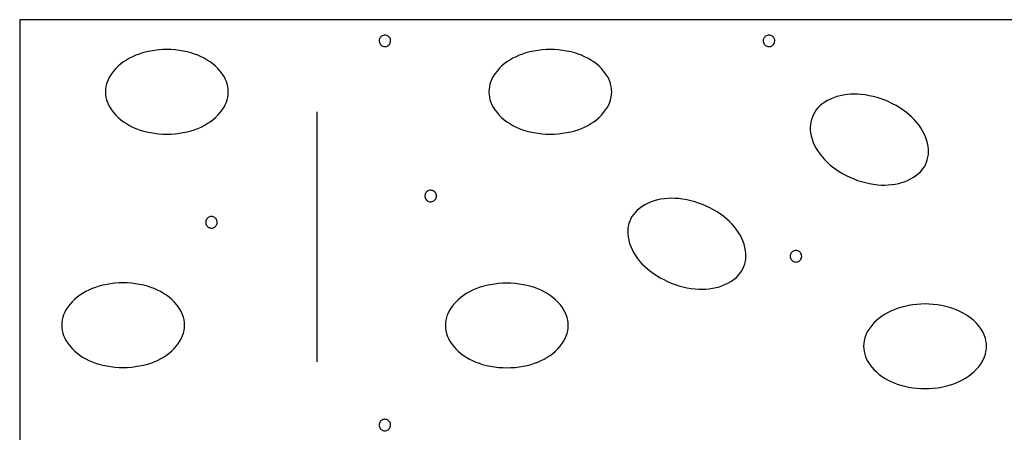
# Model space of a CAD drawing. Header units: metres. Extents: x -4.6 to 57.4, y 270.2 to 298.9.
# Tile 16 of 21: x 46.071 to 46.84, y 282.531 to 282.853. Entities that reach past the tile are written whole.
import ezdxf

# ---------------------------------------------------------------- set-up
doc = ezdxf.new("R2010")
doc.units = ezdxf.units.M
doc.linetypes.add('SOLID', pattern=[0])

msp = doc.modelspace()

# ---------------------------------------------------------------- linework, layer by layer
at = {"color": 7, "linetype": 'SOLID'}
for points in [[(46.07051, 282.05321), (47.67051, 282.05321), (47.67051, 282.85321), (46.07051, 282.85321), (46.07051, 282.05321)], [(46.36024, 282.83668), (46.36019, 282.83738), (46.36003, 282.83806), (46.35976, 282.83871), (46.35939, 282.83931), (46.35894, 282.83985), (46.35841, 282.84031), (46.35781, 282.84068), (46.35717, 282.84095), (46.35648, 282.84112), (46.35578, 282.84118), (46.35508, 282.84113), (46.3544, 282.84097), (46.35375, 282.84071), (46.35314, 282.84035), (46.3526, 282.8399), (46.35214, 282.83938), (46.35177, 282.83878), (46.35149, 282.83814), (46.35131, 282.83746), (46.35125, 282.83676), (46.35129, 282.83606), (46.35144, 282.83537), (46.3517, 282.83472), (46.35205, 282.83411), (46.35249, 282.83357), (46.35302, 282.8331), (46.35361, 282.83272), (46.35425, 282.83244), (46.35493, 282.83225), (46.35563, 282.83218), (46.35633, 282.83222), (46.35702, 282.83236), (46.35767, 282.83261), (46.35828, 282.83296), (46.35883, 282.8334), (46.3593, 282.83392), (46.35969, 282.83451), (46.35998, 282.83515), (46.36016, 282.83583), (46.36024, 282.83652), (46.36024, 282.83668)], [(46.66024, 282.83668), (46.66019, 282.83738), (46.66003, 282.83806), (46.65976, 282.83871), (46.65939, 282.83931), (46.65894, 282.83985), (46.65841, 282.84031), (46.65781, 282.84068), (46.65717, 282.84095), (46.65648, 282.84112), (46.65578, 282.84118), (46.65508, 282.84113), (46.6544, 282.84097), (46.65375, 282.84071), (46.65314, 282.84035), (46.6526, 282.8399), (46.65214, 282.83938), (46.65177, 282.83878), (46.65149, 282.83814), (46.65131, 282.83746), (46.65125, 282.83676), (46.65129, 282.83606), (46.65144, 282.83537), (46.6517, 282.83472), (46.65205, 282.83411), (46.65249, 282.83357), (46.65302, 282.8331), (46.65361, 282.83272), (46.65425, 282.83244), (46.65493, 282.83225), (46.65563, 282.83218), (46.65633, 282.83222), (46.65702, 282.83236), (46.65767, 282.83261), (46.65828, 282.83296), (46.65883, 282.8334), (46.6593, 282.83392), (46.65969, 282.83451), (46.65998, 282.83515), (46.66016, 282.83583), (46.66024, 282.83652), (46.66024, 282.83668)], [(46.13749, 282.79688), (46.13759, 282.79479), (46.13787, 282.79272), (46.13834, 282.79068), (46.13899, 282.7887), (46.13981, 282.78678), (46.14081, 282.78494), (46.14081, 282.78494), (46.14224, 282.78274), (46.14383, 282.78064), (46.14556, 282.77866), (46.14743, 282.77681), (46.14943, 282.77509), (46.15154, 282.77353), (46.15154, 282.77353), (46.15385, 282.77203), (46.15624, 282.77066), (46.15869, 282.76942), (46.16121, 282.76831), (46.16379, 282.76734), (46.16642, 282.76652), (46.16642, 282.76652), (46.16953, 282.76571), (46.17267, 282.76504), (46.17584, 282.76452), (46.17904, 282.76415), (46.18224, 282.76393), (46.18546, 282.76385), (46.18546, 282.76385), (46.18867, 282.76393), (46.19188, 282.76415), (46.19507, 282.76452), (46.19824, 282.76504), (46.20139, 282.76571), (46.2045, 282.76652), (46.2045, 282.76652), (46.20712, 282.76734), (46.2097, 282.76831), (46.21222, 282.76942), (46.21468, 282.77066), (46.21706, 282.77203), (46.21937, 282.77353), (46.21937, 282.77353), (46.22148, 282.77509), (46.22348, 282.77681), (46.22535, 282.77866), (46.22708, 282.78064), (46.22867, 282.78274), (46.23011, 282.78494), (46.23011, 282.78494), (46.2311, 282.78678), (46.23193, 282.7887), (46.23258, 282.79068), (46.23304, 282.79272), (46.23333, 282.79479), (46.23342, 282.79688), (46.23333, 282.79896), (46.23304, 282.80103), (46.23258, 282.80307), (46.23193, 282.80506), (46.2311, 282.80698), (46.23011, 282.80881), (46.23011, 282.80881), (46.22867, 282.81102), (46.22708, 282.81311), (46.22535, 282.81509), (46.22348, 282.81695), (46.22148, 282.81866), (46.21937, 282.82023), (46.21706, 282.82173), (46.21468, 282.8231), (46.21222, 282.82434), (46.2097, 282.82544), (46.20712, 282.82641), (46.2045, 282.82724), (46.2045, 282.82724), (46.20139, 282.82805), (46.19824, 282.82871), (46.19507, 282.82923), (46.19188, 282.8296), (46.18867, 282.82982), (46.18546, 282.8299), (46.18546, 282.8299), (46.18224, 282.82982), (46.17904, 282.8296), (46.17584, 282.82923), (46.17267, 282.82871), (46.16953, 282.82805), (46.16642, 282.82724), (46.16642, 282.82724), (46.16379, 282.82641), (46.16121, 282.82544), (46.15869, 282.82434), (46.15624, 282.8231), (46.15385, 282.82173), (46.15154, 282.82023), (46.14943, 282.81866), (46.14743, 282.81695), (46.14556, 282.81509), (46.14383, 282.81311), (46.14224, 282.81102), (46.14081, 282.80881), (46.13981, 282.80698), (46.13899, 282.80506), (46.13834, 282.80307), (46.13787, 282.80103), (46.13759, 282.79896), (46.13749, 282.79688), (46.13749, 282.79688)], [(46.43699, 282.79688), (46.43708, 282.79479), (46.43736, 282.79272), (46.43783, 282.79068), (46.43848, 282.7887), (46.43931, 282.78678), (46.4403, 282.78494), (46.4403, 282.78494), (46.44174, 282.78274), (46.44333, 282.78064), (46.44506, 282.77866), (46.44693, 282.77681), (46.44892, 282.77509), (46.45104, 282.77353), (46.45104, 282.77353), (46.45334, 282.77203), (46.45573, 282.77066), (46.45819, 282.76942), (46.46071, 282.76831), (46.46329, 282.76734), (46.46591, 282.76652), (46.46591, 282.76652), (46.46902, 282.76571), (46.47217, 282.76504), (46.47534, 282.76452), (46.47853, 282.76415), (46.48174, 282.76393), (46.48495, 282.76385), (46.48495, 282.76385), (46.48816, 282.76393), (46.49137, 282.76415), (46.49456, 282.76452), (46.49774, 282.76504), (46.50088, 282.76571), (46.50399, 282.76652), (46.50399, 282.76652), (46.50662, 282.76734), (46.50919, 282.76831), (46.51171, 282.76942), (46.51417, 282.77066), (46.51656, 282.77203), (46.51887, 282.77353), (46.51887, 282.77353), (46.52098, 282.77509), (46.52298, 282.77681), (46.52484, 282.77866), (46.52658, 282.78064), (46.52817, 282.78274), (46.5296, 282.78494), (46.5296, 282.78494), (46.5306, 282.78678), (46.53142, 282.7887), (46.53207, 282.79068), (46.53254, 282.79272), (46.53282, 282.79479), (46.53292, 282.79688), (46.53282, 282.79896), (46.53254, 282.80103), (46.53207, 282.80307), (46.53142, 282.80506), (46.5306, 282.80698), (46.5296, 282.80881), (46.5296, 282.80881), (46.52817, 282.81102), (46.52658, 282.81311), (46.52484, 282.81509), (46.52298, 282.81695), (46.52098, 282.81866), (46.51887, 282.82023), (46.51656, 282.82173), (46.51417, 282.8231), (46.51171, 282.82434), (46.50919, 282.82544), (46.50662, 282.82641), (46.50399, 282.82724), (46.50399, 282.82724), (46.50088, 282.82805), (46.49774, 282.82871), (46.49456, 282.82923), (46.49137, 282.8296), (46.48816, 282.82982), (46.48495, 282.8299), (46.48495, 282.8299), (46.48174, 282.82982), (46.47853, 282.8296), (46.47534, 282.82923), (46.47217, 282.82871), (46.46902, 282.82805), (46.46591, 282.82724), (46.46591, 282.82724), (46.46329, 282.82641), (46.46071, 282.82544), (46.45819, 282.82434), (46.45573, 282.8231), (46.45334, 282.82173), (46.45104, 282.82023), (46.44892, 282.81866), (46.44693, 282.81695), (46.44506, 282.81509), (46.44333, 282.81311), (46.44174, 282.81102), (46.4403, 282.80881), (46.43931, 282.80698), (46.43848, 282.80506), (46.43783, 282.80307), (46.43736, 282.80103), (46.43708, 282.79896), (46.43699, 282.79688), (46.43699, 282.79688)], [(46.6896, 282.77731), (46.68891, 282.77534), (46.68841, 282.77331), (46.68809, 282.77124), (46.68796, 282.76916), (46.68802, 282.76707), (46.68826, 282.76499), (46.68826, 282.76499), (46.68878, 282.76242), (46.68948, 282.75988), (46.69036, 282.7574), (46.69141, 282.75499), (46.69263, 282.75266), (46.69402, 282.75042), (46.69402, 282.75042), (46.69561, 282.74818), (46.69732, 282.74602), (46.69914, 282.74396), (46.70108, 282.742), (46.70311, 282.74015), (46.70525, 282.73841), (46.70525, 282.73841), (46.70784, 282.73651), (46.71052, 282.73473), (46.71327, 282.73307), (46.7161, 282.73155), (46.719, 282.73015), (46.72196, 282.7289), (46.72196, 282.7289), (46.72497, 282.72778), (46.72803, 282.7268), (46.73113, 282.72597), (46.73427, 282.72527), (46.73744, 282.72473), (46.74063, 282.72433), (46.74063, 282.72433), (46.74338, 282.72413), (46.74613, 282.72408), (46.74888, 282.72417), (46.75162, 282.72442), (46.75435, 282.72481), (46.75704, 282.72535), (46.75704, 282.72535), (46.75959, 282.72602), (46.76207, 282.72688), (46.7645, 282.72791), (46.76684, 282.72911), (46.76909, 282.73047), (46.77124, 282.73199), (46.77124, 282.73199), (46.77284, 282.73332), (46.77432, 282.7348), (46.77566, 282.73641), (46.77684, 282.73813), (46.77787, 282.73995), (46.77873, 282.74185), (46.77873, 282.74185), (46.77941, 282.74383), (46.77992, 282.74585), (46.78023, 282.74792), (46.78037, 282.75), (46.78031, 282.75209), (46.78006, 282.75417), (46.77954, 282.75675), (46.77884, 282.75928), (46.77796, 282.76176), (46.77691, 282.76417), (46.77569, 282.7665), (46.77431, 282.76874), (46.77431, 282.76874), (46.77272, 282.77099), (46.77101, 282.77314), (46.76918, 282.7752), (46.76725, 282.77716), (46.76521, 282.77902), (46.76308, 282.78075), (46.76049, 282.78266), (46.75781, 282.78444), (46.75505, 282.78609), (46.75222, 282.78762), (46.74933, 282.78901), (46.74637, 282.79026), (46.74637, 282.79026), (46.74336, 282.79138), (46.74029, 282.79236), (46.73719, 282.7932), (46.73405, 282.79389), (46.73088, 282.79443), (46.72769, 282.79483), (46.72495, 282.79503), (46.7222, 282.79509), (46.71945, 282.79499), (46.7167, 282.79475), (46.71398, 282.79435), (46.71128, 282.79381), (46.71128, 282.79381), (46.70874, 282.79314), (46.70625, 282.79228), (46.70383, 282.79125), (46.70149, 282.79006), (46.69924, 282.78869), (46.69709, 282.78718), (46.69548, 282.78584), (46.69401, 282.78436), (46.69267, 282.78275), (46.69148, 282.78103), (46.69045, 282.77922), (46.6896, 282.77731), (46.6896, 282.77731)], [(46.3025, 282.78127), (46.3025, 282.58612)], [(46.396, 282.71553), (46.39594, 282.71623), (46.39578, 282.71692), (46.39551, 282.71757), (46.39515, 282.71817), (46.39469, 282.7187), (46.39416, 282.71916), (46.39357, 282.71953), (46.39292, 282.7198), (46.39224, 282.71997), (46.39154, 282.72003), (46.39084, 282.71999), (46.39015, 282.71983), (46.3895, 282.71957), (46.3889, 282.71921), (46.38836, 282.71876), (46.3879, 282.71823), (46.38752, 282.71764), (46.38724, 282.71699), (46.38707, 282.71631), (46.387, 282.71561), (46.38704, 282.71491), (46.38719, 282.71423), (46.38745, 282.71357), (46.3878, 282.71297), (46.38825, 282.71242), (46.38877, 282.71195), (46.38936, 282.71157), (46.39, 282.71129), (46.39068, 282.71111), (46.39138, 282.71104), (46.39208, 282.71107), (46.39277, 282.71122), (46.39343, 282.71147), (46.39403, 282.71182), (46.39458, 282.71226), (46.39505, 282.71278), (46.39544, 282.71336), (46.39573, 282.714), (46.39592, 282.71468), (46.396, 282.71538), (46.396, 282.71553)], [(46.547, 282.69599), (46.54632, 282.69402), (46.54581, 282.69199), (46.5455, 282.68993), (46.54537, 282.68784), (46.54542, 282.68575), (46.54567, 282.68368), (46.54567, 282.68368), (46.54619, 282.6811), (46.54689, 282.67856), (46.54777, 282.67608), (46.54882, 282.67367), (46.55004, 282.67134), (46.55142, 282.6691), (46.55142, 282.6691), (46.55301, 282.66686), (46.55473, 282.6647), (46.55655, 282.66264), (46.55848, 282.66068), (46.56052, 282.65883), (46.56265, 282.65709), (46.56265, 282.65709), (46.56525, 282.65519), (46.56792, 282.65341), (46.57068, 282.65175), (46.57351, 282.65023), (46.5764, 282.64884), (46.57936, 282.64758), (46.57936, 282.64758), (46.58238, 282.64646), (46.58544, 282.64548), (46.58854, 282.64465), (46.59168, 282.64396), (46.59485, 282.64341), (46.59804, 282.64302), (46.59804, 282.64302), (46.60078, 282.64281), (46.60353, 282.64276), (46.60629, 282.64285), (46.60903, 282.6431), (46.61175, 282.64349), (46.61445, 282.64403), (46.61445, 282.64403), (46.61699, 282.64471), (46.61948, 282.64556), (46.6219, 282.64659), (46.62424, 282.64779), (46.6265, 282.64915), (46.62864, 282.65067), (46.62864, 282.65067), (46.63025, 282.65201), (46.63172, 282.65349), (46.63306, 282.65509), (46.63425, 282.65681), (46.63528, 282.65863), (46.63614, 282.66053), (46.63614, 282.66053), (46.63682, 282.66251), (46.63732, 282.66454), (46.63764, 282.6666), (46.63777, 282.66869), (46.63771, 282.67078), (46.63747, 282.67285), (46.63695, 282.67543), (46.63625, 282.67797), (46.63537, 282.68044), (46.63432, 282.68286), (46.6331, 282.68519), (46.63171, 282.68742), (46.63171, 282.68742), (46.63012, 282.68967), (46.62841, 282.69183), (46.62659, 282.69389), (46.62465, 282.69585), (46.62262, 282.6977), (46.62048, 282.69944), (46.61789, 282.70134), (46.61522, 282.70312), (46.61246, 282.70477), (46.60963, 282.7063), (46.60673, 282.70769), (46.60378, 282.70895), (46.60378, 282.70895), (46.60076, 282.71007), (46.5977, 282.71104), (46.5946, 282.71188), (46.59146, 282.71257), (46.58829, 282.71311), (46.5851, 282.71351), (46.58236, 282.71371), (46.5796, 282.71377), (46.57685, 282.71367), (46.57411, 282.71343), (46.57139, 282.71304), (46.56869, 282.7125), (46.56869, 282.7125), (46.56614, 282.71182), (46.56366, 282.71097), (46.56124, 282.70994), (46.55889, 282.70874), (46.55664, 282.70738), (46.55449, 282.70586), (46.55289, 282.70452), (46.55141, 282.70304), (46.55008, 282.70144), (46.54889, 282.69972), (46.54786, 282.6979), (46.547, 282.69599), (46.547, 282.69599)], [(46.22476, 282.695), (46.2247, 282.6957), (46.22454, 282.69638), (46.22427, 282.69703), (46.22391, 282.69763), (46.22345, 282.69817), (46.22292, 282.69863), (46.22232, 282.699), (46.22168, 282.69927), (46.22099, 282.69944), (46.22029, 282.6995), (46.21959, 282.69945), (46.21891, 282.6993), (46.21826, 282.69903), (46.21766, 282.69867), (46.21712, 282.69822), (46.21665, 282.6977), (46.21628, 282.6971), (46.216, 282.69646), (46.21582, 282.69578), (46.21576, 282.69508), (46.2158, 282.69438), (46.21595, 282.69369), (46.21621, 282.69304), (46.21656, 282.69243), (46.217, 282.69189), (46.21753, 282.69142), (46.21812, 282.69104), (46.21876, 282.69076), (46.21944, 282.69058), (46.22014, 282.6905), (46.22084, 282.69054), (46.22153, 282.69068), (46.22218, 282.69093), (46.22279, 282.69128), (46.22334, 282.69172), (46.22381, 282.69224), (46.2242, 282.69283), (46.22449, 282.69347), (46.22467, 282.69415), (46.22475, 282.69484), (46.22476, 282.695)], [(46.68128, 282.66848), (46.68123, 282.66918), (46.68106, 282.66986), (46.6808, 282.67051), (46.68043, 282.67111), (46.67998, 282.67165), (46.67945, 282.67211), (46.67885, 282.67248), (46.6782, 282.67275), (46.67752, 282.67292), (46.67682, 282.67298), (46.67612, 282.67293), (46.67544, 282.67277), (46.67478, 282.67251), (46.67418, 282.67215), (46.67364, 282.6717), (46.67318, 282.67118), (46.6728, 282.67058), (46.67252, 282.66994), (46.67235, 282.66926), (46.67228, 282.66856), (46.67232, 282.66786), (46.67248, 282.66717), (46.67273, 282.66652), (46.67309, 282.66591), (46.67353, 282.66537), (46.67405, 282.6649), (46.67464, 282.66452), (46.67529, 282.66424), (46.67597, 282.66405), (46.67666, 282.66398), (46.67736, 282.66402), (46.67805, 282.66416), (46.67871, 282.66441), (46.67932, 282.66476), (46.67986, 282.6652), (46.68034, 282.66572), (46.68072, 282.66631), (46.68101, 282.66695), (46.6812, 282.66762), (46.68128, 282.66832), (46.68128, 282.66848)], [(46.10333, 282.61468), (46.10343, 282.61259), (46.10371, 282.61052), (46.10418, 282.60849), (46.10483, 282.6065), (46.10565, 282.60458), (46.10665, 282.60274), (46.10665, 282.60274), (46.10808, 282.60054), (46.10967, 282.59844), (46.1114, 282.59646), (46.11327, 282.59461), (46.11527, 282.5929), (46.11738, 282.59133), (46.11738, 282.59133), (46.11969, 282.58983), (46.12208, 282.58846), (46.12453, 282.58722), (46.12706, 282.58611), (46.12963, 282.58514), (46.13226, 282.58432), (46.13226, 282.58432), (46.13537, 282.58351), (46.13851, 282.58284), (46.14169, 282.58233), (46.14488, 282.58195), (46.14808, 282.58173), (46.1513, 282.58166), (46.1513, 282.58166), (46.15451, 282.58173), (46.15772, 282.58195), (46.16091, 282.58233), (46.16408, 282.58284), (46.16723, 282.58351), (46.17034, 282.58432), (46.17034, 282.58432), (46.17296, 282.58514), (46.17554, 282.58611), (46.17806, 282.58722), (46.18052, 282.58846), (46.1829, 282.58983), (46.18521, 282.59133), (46.18521, 282.59133), (46.18733, 282.5929), (46.18932, 282.59461), (46.19119, 282.59646), (46.19292, 282.59844), (46.19451, 282.60054), (46.19595, 282.60274), (46.19595, 282.60274), (46.19694, 282.60458), (46.19777, 282.6065), (46.19842, 282.60849), (46.19889, 282.61052), (46.19917, 282.61259), (46.19926, 282.61468), (46.19917, 282.61677), (46.19889, 282.61884), (46.19842, 282.62087), (46.19777, 282.62286), (46.19694, 282.62478), (46.19595, 282.62662), (46.19595, 282.62662), (46.19451, 282.62882), (46.19292, 282.63092), (46.19119, 282.6329), (46.18932, 282.63475), (46.18733, 282.63646), (46.18521, 282.63803), (46.1829, 282.63953), (46.18052, 282.6409), (46.17806, 282.64214), (46.17554, 282.64325), (46.17296, 282.64421), (46.17034, 282.64504), (46.17034, 282.64504), (46.16723, 282.64585), (46.16408, 282.64651), (46.16091, 282.64703), (46.15772, 282.6474), (46.15451, 282.64763), (46.1513, 282.6477), (46.1513, 282.6477), (46.14808, 282.64763), (46.14488, 282.6474), (46.14169, 282.64703), (46.13851, 282.64651), (46.13537, 282.64585), (46.13226, 282.64504), (46.13226, 282.64504), (46.12963, 282.64421), (46.12706, 282.64325), (46.12453, 282.64214), (46.12208, 282.6409), (46.11969, 282.63953), (46.11738, 282.63803), (46.11527, 282.63646), (46.11327, 282.63475), (46.1114, 282.6329), (46.10967, 282.63092), (46.10808, 282.62882), (46.10665, 282.62662), (46.10565, 282.62478), (46.10483, 282.62286), (46.10418, 282.62087), (46.10371, 282.61884), (46.10343, 282.61677), (46.10333, 282.61468), (46.10333, 282.61468)], [(46.403, 282.61447), (46.40309, 282.61239), (46.40337, 282.61032), (46.40384, 282.60828), (46.40449, 282.60629), (46.40532, 282.60437), (46.40631, 282.60254), (46.40631, 282.60254), (46.40775, 282.60033), (46.40934, 282.59824), (46.41107, 282.59626), (46.41294, 282.59441), (46.41493, 282.59269), (46.41705, 282.59112), (46.41705, 282.59112), (46.41935, 282.58962), (46.42174, 282.58825), (46.4242, 282.58701), (46.42672, 282.58591), (46.4293, 282.58494), (46.43192, 282.58411), (46.43192, 282.58411), (46.43503, 282.5833), (46.43818, 282.58264), (46.44135, 282.58212), (46.44454, 282.58175), (46.44775, 282.58153), (46.45096, 282.58145), (46.45096, 282.58145), (46.45417, 282.58153), (46.45738, 282.58175), (46.46057, 282.58212), (46.46375, 282.58264), (46.46689, 282.5833), (46.47, 282.58411), (46.47, 282.58411), (46.47263, 282.58494), (46.4752, 282.58591), (46.47772, 282.58701), (46.48018, 282.58825), (46.48257, 282.58962), (46.48488, 282.59112), (46.48488, 282.59112), (46.48699, 282.59269), (46.48899, 282.59441), (46.49085, 282.59626), (46.49259, 282.59824), (46.49418, 282.60033), (46.49561, 282.60254), (46.49561, 282.60254), (46.49661, 282.60437), (46.49743, 282.60629), (46.49808, 282.60828), (46.49855, 282.61032), (46.49883, 282.61239), (46.49893, 282.61447), (46.49883, 282.61656), (46.49855, 282.61863), (46.49808, 282.62067), (46.49743, 282.62265), (46.49661, 282.62457), (46.49561, 282.62641), (46.49561, 282.62641), (46.49418, 282.62862), (46.49259, 282.63071), (46.49085, 282.63269), (46.48899, 282.63454), (46.48699, 282.63626), (46.48488, 282.63782), (46.48257, 282.63932), (46.48018, 282.6407), (46.47772, 282.64194), (46.4752, 282.64304), (46.47263, 282.64401), (46.47, 282.64483), (46.47, 282.64483), (46.46689, 282.64564), (46.46375, 282.64631), (46.46057, 282.64683), (46.45738, 282.6472), (46.45417, 282.64742), (46.45096, 282.6475), (46.45096, 282.6475), (46.44775, 282.64742), (46.44454, 282.6472), (46.44135, 282.64683), (46.43818, 282.64631), (46.43503, 282.64564), (46.43192, 282.64483), (46.43192, 282.64483), (46.4293, 282.64401), (46.42672, 282.64304), (46.4242, 282.64194), (46.42174, 282.6407), (46.41935, 282.63932), (46.41705, 282.63782), (46.41493, 282.63626), (46.41294, 282.63454), (46.41107, 282.63269), (46.40934, 282.63071), (46.40775, 282.62862), (46.40631, 282.62641), (46.40532, 282.62457), (46.40449, 282.62265), (46.40384, 282.62067), (46.40337, 282.61863), (46.40309, 282.61656), (46.403, 282.61447), (46.403, 282.61447)], [(46.72968, 282.59822), (46.72977, 282.59614), (46.73005, 282.59406), (46.73052, 282.59203), (46.73117, 282.59004), (46.73199, 282.58812), (46.73299, 282.58629), (46.73299, 282.58629), (46.73442, 282.58408), (46.73601, 282.58198), (46.73775, 282.58), (46.73962, 282.57815), (46.74161, 282.57644), (46.74372, 282.57487), (46.74372, 282.57487), (46.74603, 282.57337), (46.74842, 282.572), (46.75088, 282.57076), (46.7534, 282.56966), (46.75597, 282.56869), (46.7586, 282.56786), (46.7586, 282.56786), (46.76171, 282.56705), (46.76485, 282.56639), (46.76803, 282.56587), (46.77122, 282.5655), (46.77443, 282.56527), (46.77764, 282.5652), (46.77764, 282.5652), (46.78085, 282.56527), (46.78406, 282.5655), (46.78725, 282.56587), (46.79042, 282.56639), (46.79357, 282.56705), (46.79668, 282.56786), (46.79668, 282.56786), (46.7993, 282.56869), (46.80188, 282.56966), (46.8044, 282.57076), (46.80686, 282.572), (46.80925, 282.57337), (46.81155, 282.57487), (46.81155, 282.57487), (46.81367, 282.57644), (46.81566, 282.57815), (46.81753, 282.58), (46.81927, 282.58198), (46.82085, 282.58408), (46.82229, 282.58629), (46.82229, 282.58629), (46.82328, 282.58812), (46.82411, 282.59004), (46.82476, 282.59203), (46.82523, 282.59406), (46.82551, 282.59614), (46.8256, 282.59822), (46.82551, 282.60031), (46.82523, 282.60238), (46.82476, 282.60442), (46.82411, 282.6064), (46.82328, 282.60832), (46.82229, 282.61016), (46.82229, 282.61016), (46.82085, 282.61236), (46.81927, 282.61446), (46.81753, 282.61644), (46.81566, 282.61829), (46.81367, 282.62), (46.81155, 282.62157), (46.80925, 282.62307), (46.80686, 282.62444), (46.8044, 282.62568), (46.80188, 282.62679), (46.7993, 282.62776), (46.79668, 282.62858), (46.79668, 282.62858), (46.79357, 282.62939), (46.79042, 282.63006), (46.78725, 282.63058), (46.78406, 282.63095), (46.78085, 282.63117), (46.77764, 282.63124), (46.77764, 282.63124), (46.77443, 282.63117), (46.77122, 282.63095), (46.76803, 282.63058), (46.76485, 282.63006), (46.76171, 282.62939), (46.7586, 282.62858), (46.7586, 282.62858), (46.75597, 282.62776), (46.7534, 282.62679), (46.75088, 282.62568), (46.74842, 282.62444), (46.74603, 282.62307), (46.74372, 282.62157), (46.74161, 282.62), (46.73962, 282.61829), (46.73775, 282.61644), (46.73601, 282.61446), (46.73442, 282.61236), (46.73299, 282.61016), (46.73199, 282.60832), (46.73117, 282.6064), (46.73052, 282.60442), (46.73005, 282.60238), (46.72977, 282.60031), (46.72968, 282.59822), (46.72968, 282.59822)], [(46.36024, 282.53668), (46.36019, 282.53738), (46.36003, 282.53806), (46.35976, 282.53871), (46.35939, 282.53931), (46.35894, 282.53985), (46.35841, 282.54031), (46.35781, 282.54068), (46.35717, 282.54095), (46.35648, 282.54112), (46.35578, 282.54118), (46.35508, 282.54113), (46.3544, 282.54097), (46.35375, 282.54071), (46.35314, 282.54035), (46.3526, 282.5399), (46.35214, 282.53938), (46.35177, 282.53878), (46.35149, 282.53814), (46.35131, 282.53746), (46.35125, 282.53676), (46.35129, 282.53606), (46.35144, 282.53537), (46.3517, 282.53472), (46.35205, 282.53411), (46.35249, 282.53357), (46.35302, 282.5331), (46.35361, 282.53272), (46.35425, 282.53244), (46.35493, 282.53225), (46.35563, 282.53218), (46.35633, 282.53222), (46.35702, 282.53236), (46.35767, 282.53261), (46.35828, 282.53296), (46.35883, 282.5334), (46.3593, 282.53392), (46.35969, 282.53451), (46.35998, 282.53515), (46.36016, 282.53583), (46.36024, 282.53652), (46.36024, 282.53668)]]:
    msp.add_lwpolyline(points, dxfattribs=at)

doc.saveas('drawing.dxf')
